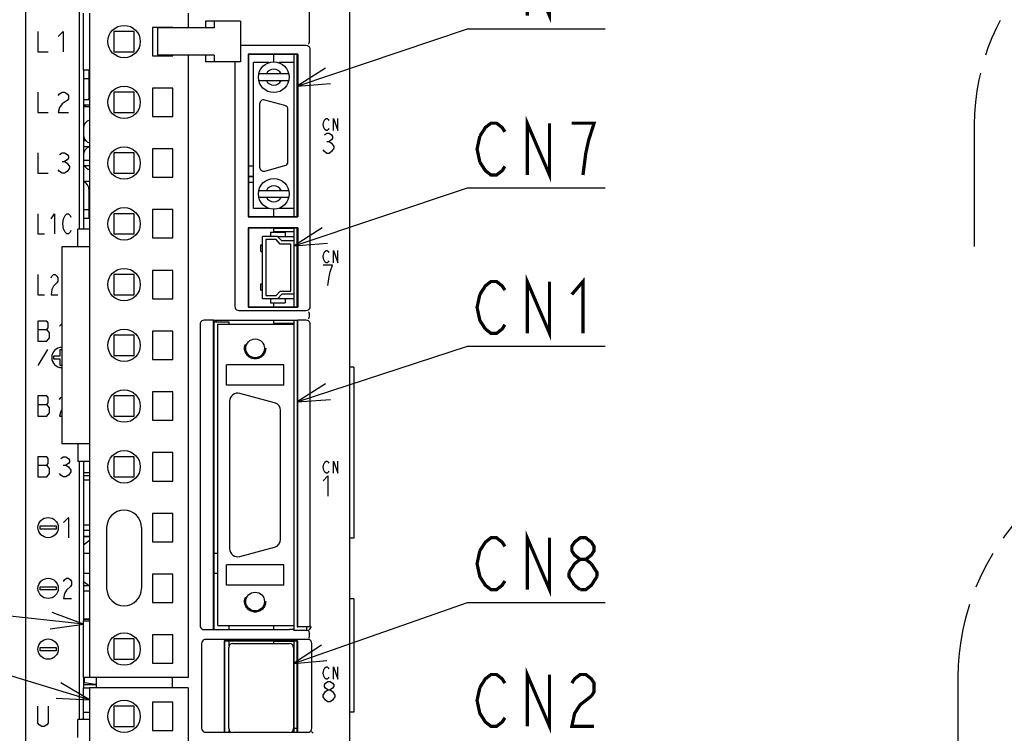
# Model space of a CAD drawing. Extents: x 60 to 816, y 33 to 540.
# Tile 6 of 23: x 419 to 541, y 304 to 392. Entities that reach past the tile are written whole.
import ezdxf

# ---------------------------------------------------------------- set-up
doc = ezdxf.new("R2010")
doc.units = 0
doc.header["$LTSCALE"] = 46.2
doc.linetypes.add('HIDDEN', pattern=[0.2, 0.1, -0.1])
doc.linetypes.add('PHANTOM', pattern=[0.8, 0.45, -0.05, 0.1, -0.05, 0.1, -0.05])
doc.layers.get('0').update_dxf_attribs({"linetype": 'CONTINUOUS'})
for name, color, linetype in [('ALL_AXIS', 7, 'CONTINUOUS'), ('ALL_CURVE', 7, 'CONTINUOUS'), ('ALL_FEATURES', 7, 'CONTINUOUS'), ('ALL_NOTE', 7, 'CONTINUOUS'), ('DEFAULT_2', 8, 'HIDDEN')]:
    doc.layers.add(name, color=color, linetype=linetype)

msp = doc.modelspace()

# ---------------------------------------------------------------- linework, layer by layer
at = {"color": 7, "linetype": 'CONTINUOUS'}
for p, q in [((450.6, 387.3), (450.6, 388.2)), ((427.875, 382.62), (427.1, 382.62)), ((427.1, 381.98), (427.875, 381.98)), ((427.875, 375.12), (427.1, 375.12)), ((427.1, 374.48), (427.875, 374.48)), ((450.6, 368.2), (450.6, 369.1)), ((450.6, 366.25), (450.6, 366.75)), ((453.1, 366.705), (450.6, 366.705)), ((453.1, 366.324), (450.6, 366.324)), ((451.077, 365.75), (453.1, 365.75)), ((450.6, 357.05), (450.6, 357.55)), ((453.1, 358.05), (451.077, 358.05)), ((450.6, 354.9), (450.6, 355.36)), ((453.1, 355), (450.6, 355)), ((427.1, 336.228), (427.875, 336.228)), ((427.875, 330.12), (427.1, 330.12)), ((427.1, 329.48), (427.875, 329.48)), ((427.1, 328.7), (427.875, 328.7)), ((427.875, 322.62), (427.1, 322.62)), ((427.1, 321.98), (427.875, 321.98)), ((427.1, 318.5), (427.875, 318.5)), ((450.6, 317.24), (450.6, 317.7)), ((450.6, 315.5), (450.6, 315.8)), ((453.1, 315.75), (450.6, 315.75))]:
    msp.add_line(p, q, dxfattribs=at)
for centre, start, end in [((428.15, 379.1), 105.18684, 180), ((428.15, 378.3), 180, 254.81316), ((428.15, 375.8), 105.18684, 180), ((428.15, 375), 209.69557, 254.81316)]:
    msp.add_arc(centre, 1.05, start, end, dxfattribs=at)
at = {"layer": 'ALL_AXIS', "color": 7, "linetype": 'CONTINUOUS'}
for p, q in [((427.875, 393.3), (427.875, 311.3)), ((440.025, 393.3), (440.025, 391.5)), ((435.625, 391.55), (435.625, 388.05)), ((438.125, 391.55), (435.625, 391.55)), ((436.243, 391.5), (436.243, 388.1)), ((442.98, 391.5), (436.243, 391.5)), ((438.125, 391.5), (438.125, 391.55)), ((430.875, 391.05), (430.875, 388.55)), ((433.375, 391.05), (430.875, 391.05)), ((433.375, 388.55), (433.375, 391.05)), ((430.875, 388.55), (433.375, 388.55)), ((435.625, 388.05), (438.125, 388.05)), ((442.98, 388.1), (436.243, 388.1)), ((438.125, 388.05), (438.125, 388.1)), ((440.025, 388.1), (440.025, 311.3)), ((453.1, 368.2), (453.1, 388.2)), ((449.992, 387.2), (448.1, 387.2)), ((453.1, 387.2), (451.208, 387.2)), ((427.1, 386.3), (427.1, 368)), ((435.625, 384.05), (435.625, 380.55)), ((438.125, 384.05), (435.625, 384.05)), ((438.125, 380.55), (438.125, 384.05)), ((448.85, 382.1), (448.85, 374.3)), ((451.979, 381.913), (449.479, 382.583)), ((435.625, 380.55), (438.125, 380.55)), ((452.35, 374.97), (452.35, 381.43)), ((435.625, 376.55), (435.625, 373.05)), ((438.125, 376.55), (435.625, 376.55)), ((438.125, 373.05), (438.125, 376.55)), ((449.479, 373.817), (451.979, 374.487)), ((435.625, 373.05), (438.125, 373.05)), ((435.625, 369.05), (435.625, 365.55)), ((438.125, 369.05), (435.625, 369.05)), ((438.125, 365.55), (438.125, 369.05)), ((449.992, 369.2), (448.1, 369.2)), ((453.1, 369.2), (451.208, 369.2)), ((453.1, 365.2), (453.1, 366.75)), ((435.625, 365.55), (438.125, 365.55)), ((424.425, 364.45), (424.425, 340.15)), ((427.875, 364.45), (424.425, 364.45)), ((435.625, 361.55), (435.625, 358.05)), ((438.125, 361.55), (435.625, 361.55)), ((438.125, 358.05), (438.125, 361.55)), ((453.1, 357.05), (453.1, 358.6)), ((435.625, 358.05), (438.125, 358.05)), ((453.1, 354.9), (453.1, 355.36)), ((435.625, 354.05), (435.625, 350.55)), ((438.125, 354.05), (435.625, 354.05)), ((438.125, 350.55), (438.125, 354.05)), ((435.625, 350.55), (438.125, 350.55)), ((435.625, 346.55), (435.625, 343.05)), ((438.125, 346.55), (435.625, 346.55)), ((438.125, 343.05), (438.125, 346.55)), ((450.709, 345.214), (446.409, 346.366)), ((445.15, 345.4), (445.15, 327.2)), ((451.45, 328.352), (451.45, 344.248)), ((435.625, 343.05), (438.125, 343.05)), ((427.875, 340.15), (424.425, 340.15)), ((438.125, 339.05), (435.625, 339.05)), ((435.625, 339.05), (435.625, 335.55)), ((438.125, 335.55), (438.125, 339.05)), ((427.1, 336.6), (427.1, 318.3)), ((427.1, 335.69), (427.875, 335.69)), ((435.625, 335.55), (438.125, 335.55)), ((438.125, 331.55), (435.625, 331.55)), ((435.625, 331.55), (435.625, 328.05)), ((438.125, 328.05), (438.125, 331.55)), ((427.875, 328.7), (427.1, 328.7)), ((435.625, 328.05), (438.125, 328.05)), ((446.409, 326.234), (450.709, 327.386)), ((438.125, 324.05), (435.625, 324.05)), ((435.625, 324.05), (435.625, 320.55)), ((438.125, 320.55), (438.125, 324.05)), ((435.625, 320.55), (438.125, 320.55)), ((427.875, 318.5), (427.1, 318.5)), ((453.1, 317.1), (453.1, 317.7)), ((454.7, 317.1), (454.7, 317.544)), ((438.125, 316.55), (435.625, 316.55)), ((435.625, 316.55), (435.625, 313.05)), ((438.125, 313.05), (438.125, 316.55)), ((445.05, 305), (445.05, 315)), ((445.55, 315.5), (452.55, 315.5)), ((453.05, 315), (453.05, 305)), ((453.1, 314.905), (453.05, 314.905)), ((453.1, 304.55), (453.1, 315.8)), ((435.625, 313.05), (438.125, 313.05)), ((427.1, 311.3), (427.1, 310)), ((440.025, 311.3), (427.875, 311.3)), ((440.025, 310), (427.875, 310)), ((427.875, 310), (427.875, 288)), ((440.025, 310), (440.025, 288)), ((433.375, 307.75), (430.875, 307.75)), ((430.875, 307.75), (430.875, 305.25)), ((433.375, 305.25), (433.375, 307.75)), ((438.125, 308.25), (435.625, 308.25)), ((435.625, 308.25), (435.625, 304.75)), ((438.125, 304.75), (438.125, 308.25)), ((430.875, 305.25), (433.375, 305.25)), ((453.1, 305.095), (453.05, 305.095)), ((453.1, 305.05), (453.5, 305.05)), ((435.625, 304.75), (438.125, 304.75)), ((452.55, 304.5), (445.55, 304.5))]:
    msp.add_line(p, q, dxfattribs=at)
for centre in [(432.125, 389.8), (432.125, 382.3), (432.125, 374.8), (432.125, 367.3), (432.125, 359.8), (432.125, 352.3), (432.125, 344.8), (432.125, 337.3), (432.125, 314.8), (432.125, 306.5)]:
    msp.add_circle(centre, 2, dxfattribs=at)
for centre, radius, start, end in [((449.35, 382.1), 0.5, 75, 180), ((451.85, 381.43), 0.5, 0, 75), ((449.35, 374.3), 0.5, 180, 285), ((451.85, 374.97), 0.5, 285, 360), ((446.15, 345.4), 1, 75, 180), ((450.45, 344.248), 1, 0, 75), ((450.45, 328.352), 1, 285, 360), ((446.15, 327.2), 1, 180, 285), ((445.55, 315), 0.5, 90, 180), ((452.55, 315), 0.5, 0, 90), ((445.55, 305), 0.5, 180, 270), ((452.55, 305), 0.5, 270, 360)]:
    msp.add_arc(centre, radius, start, end, dxfattribs=at)
at = {"layer": 'ALL_CURVE', "color": 4, "linetype": 'CONTINUOUS'}
for p, q in [((421.5, 391.05), (421.5, 388.55)), ((424, 390.425), (424.625, 391.05)), ((424.625, 391.05), (424.625, 388.55)), ((421.5, 388.55), (422.75, 388.55)), ((427.1, 385.25), (427.875, 385.25)), ((421.5, 383.55), (421.5, 381.05)), ((424, 383.133), (424.156, 383.342)), ((424.156, 383.342), (424.469, 383.55)), ((424.469, 383.55), (424.781, 383.55)), ((424.781, 383.55), (425.094, 383.342)), ((425.094, 383.342), (425.25, 383.133)), ((425.25, 383.133), (425.25, 382.717)), ((424.156, 381.675), (424, 381.05)), ((424.469, 382.092), (424.156, 381.675)), ((425.094, 382.508), (424.469, 382.092)), ((425.25, 382.717), (425.094, 382.508)), ((421.5, 381.05), (422.75, 381.05)), ((424, 381.05), (425.25, 381.05)), ((456.705, 379.55), (456.775, 379.925)), ((456.775, 379.175), (456.705, 379.55)), ((456.775, 379.925), (456.914, 380.175)), ((456.914, 378.925), (456.775, 379.175)), ((456.914, 380.175), (457.053, 380.3)), ((457.053, 380.3), (457.193, 380.3)), ((457.193, 380.3), (457.332, 380.175)), ((457.332, 380.175), (457.402, 380.05)), ((457.959, 378.8), (457.959, 380.3)), ((457.959, 380.3), (458.516, 378.8)), ((458.516, 378.8), (458.516, 380.3)), ((456.85, 378.292), (457.14, 378.5)), ((457.053, 378.8), (456.914, 378.925)), ((457.193, 378.8), (457.053, 378.8)), ((457.14, 378.5), (457.431, 378.5)), ((457.332, 378.925), (457.193, 378.8)), ((457.402, 379.05), (457.332, 378.925)), ((457.431, 378.5), (457.721, 378.292)), ((457.721, 378.292), (457.866, 378.083)), ((457.866, 378.083), (457.866, 377.875)), ((457.14, 377.458), (457.431, 377.458)), ((457.721, 377.667), (457.431, 377.458)), ((457.431, 377.458), (457.721, 377.25)), ((457.866, 377.875), (457.721, 377.667)), ((457.721, 377.25), (458.011, 376.833)), ((458.011, 376.833), (458.011, 376.625)), ((421.5, 376.05), (421.5, 373.55)), ((424.156, 375.842), (424.469, 376.05)), ((424.469, 376.05), (424.781, 376.05)), ((424.781, 376.05), (425.094, 375.842)), ((425.094, 375.842), (425.25, 375.633)), ((425.25, 375.633), (425.25, 375.425)), ((456.85, 376.208), (456.705, 376.417)), ((457.14, 376), (456.85, 376.208)), ((457.431, 376), (457.14, 376)), ((457.721, 376.208), (457.431, 376)), ((458.011, 376.625), (457.721, 376.208)), ((424.469, 375.008), (424.781, 375.008)), ((425.094, 375.217), (424.781, 375.008)), ((424.781, 375.008), (425.094, 374.8)), ((425.25, 375.425), (425.094, 375.217)), ((425.094, 374.8), (425.406, 374.383)), ((425.406, 374.383), (425.406, 374.175)), ((421.5, 373.55), (422.75, 373.55)), ((424.156, 373.758), (424, 373.967)), ((424.469, 373.55), (424.156, 373.758)), ((424.781, 373.55), (424.469, 373.55)), ((425.094, 373.758), (424.781, 373.55)), ((425.406, 374.175), (425.094, 373.758)), ((421.5, 368.55), (421.5, 366.05)), ((423.125, 367.925), (423.531, 368.55)), ((423.531, 368.55), (423.531, 366.05)), ((424.648, 367.925), (424.852, 368.342)), ((424.852, 368.342), (425.055, 368.55)), ((425.055, 368.55), (425.258, 368.55)), ((425.258, 368.55), (425.461, 368.342)), ((425.461, 368.342), (425.562, 368.133)), ((427.1, 369.05), (427.875, 369.05)), ((424.547, 367.3), (424.648, 367.925)), ((424.648, 366.675), (424.547, 367.3)), ((421.5, 366.05), (422.312, 366.05)), ((424.852, 366.258), (424.648, 366.675)), ((425.055, 366.05), (424.852, 366.258)), ((425.258, 366.05), (425.055, 366.05)), ((425.461, 366.258), (425.258, 366.05)), ((425.562, 366.467), (425.461, 366.258)), ((456.705, 363.25), (456.775, 363.625)), ((456.775, 363.625), (456.914, 363.875)), ((456.914, 363.875), (457.053, 364)), ((457.053, 364), (457.193, 364)), ((457.193, 364), (457.332, 363.875)), ((457.332, 363.875), (457.402, 363.75)), ((457.959, 362.5), (457.959, 364)), ((457.959, 364), (458.516, 362.5)), ((458.516, 362.5), (458.516, 364)), ((456.775, 362.875), (456.705, 363.25)), ((457.866, 362.2), (456.705, 362.2)), ((456.914, 362.625), (456.775, 362.875)), ((457.053, 362.5), (456.914, 362.625)), ((457.193, 362.5), (457.053, 362.5)), ((457.332, 362.625), (457.193, 362.5)), ((457.402, 362.75), (457.332, 362.625)), ((457.576, 361.367), (457.866, 362.2)), ((421.5, 361.05), (421.5, 358.55)), ((423.227, 360.842), (423.43, 361.05)), ((423.43, 361.05), (423.633, 361.05)), ((423.633, 361.05), (423.836, 360.842)), ((457.431, 360.742), (457.576, 361.367)), ((423.125, 360.633), (423.227, 360.842)), ((423.836, 360.008), (423.43, 359.592)), ((423.836, 360.842), (423.938, 360.633)), ((423.938, 360.217), (423.836, 360.008)), ((423.938, 360.633), (423.938, 360.217)), ((457.286, 359.7), (457.431, 360.742)), ((421.5, 358.55), (422.312, 358.55)), ((423.227, 359.175), (423.125, 358.55)), ((423.125, 358.55), (423.938, 358.55)), ((423.43, 359.592), (423.227, 359.175)), ((421.5, 355.3), (421.5, 352.8)), ((422.594, 355.3), (421.5, 355.3)), ((422.75, 355.092), (422.594, 355.3)), ((422.75, 354.467), (422.75, 355.092)), ((424.156, 354.675), (424.425, 354.944)), ((421.5, 354.258), (422.594, 354.258)), ((422.594, 354.258), (422.75, 354.467)), ((422.906, 353.842), (422.594, 354.258)), ((422.906, 353.217), (422.906, 353.842)), ((421.5, 352.8), (422.594, 352.8)), ((422.594, 352.8), (422.906, 353.217)), ((422.655, 351.8), (421.5, 349.8)), ((424.25, 351), (424.25, 351.8)), ((424.25, 351.8), (424.425, 351.8)), ((423.45, 350.6), (423.45, 351)), ((423.45, 351), (424.25, 351)), ((424.25, 350.6), (423.45, 350.6)), ((424.25, 349.8), (424.25, 350.6)), ((424.425, 349.8), (424.25, 349.8)), ((421.5, 346.05), (421.5, 343.55)), ((422.594, 346.05), (421.5, 346.05)), ((422.75, 345.842), (422.594, 346.05)), ((422.594, 345.008), (422.75, 345.217)), ((422.75, 345.217), (422.75, 345.842)), ((424.156, 345.633), (424.312, 345.842)), ((424.312, 345.842), (424.425, 345.917)), ((421.5, 345.008), (422.594, 345.008)), ((422.906, 344.592), (422.594, 345.008)), ((422.594, 343.55), (422.906, 343.967)), ((422.906, 343.967), (422.906, 344.592)), ((424.312, 344.175), (424.156, 343.55)), ((424.425, 344.325), (424.312, 344.175)), ((421.5, 343.55), (422.594, 343.55)), ((424.156, 343.55), (424.425, 343.55)), ((421.5, 338.55), (421.5, 336.05)), ((422.594, 338.55), (421.5, 338.55)), ((422.75, 338.342), (422.594, 338.55)), ((422.75, 337.717), (422.75, 338.342)), ((424.312, 338.342), (424.625, 338.55)), ((424.625, 338.55), (424.938, 338.55)), ((424.938, 338.55), (425.25, 338.342)), ((425.25, 338.342), (425.406, 338.133)), ((425.406, 337.925), (425.25, 337.717)), ((425.406, 338.133), (425.406, 337.925)), ((456.775, 337.625), (456.914, 337.875)), ((456.914, 337.875), (457.053, 338)), ((457.053, 338), (457.193, 338)), ((457.193, 338), (457.332, 337.875)), ((457.332, 337.875), (457.402, 337.75)), ((457.959, 338), (458.516, 336.5)), ((457.959, 336.5), (457.959, 338)), ((458.516, 336.5), (458.516, 338)), ((421.5, 337.508), (422.594, 337.508)), ((422.594, 337.508), (422.75, 337.717)), ((422.906, 337.092), (422.594, 337.508)), ((422.906, 336.467), (422.906, 337.092)), ((424.625, 337.508), (424.938, 337.508)), ((425.25, 337.717), (424.938, 337.508)), ((424.938, 337.508), (425.25, 337.3)), ((425.25, 337.3), (425.562, 336.883)), ((425.562, 336.675), (425.25, 336.258)), ((425.562, 336.883), (425.562, 336.675)), ((456.705, 337.25), (456.775, 337.625)), ((456.775, 336.875), (456.705, 337.25)), ((456.914, 336.625), (456.775, 336.875)), ((457.053, 336.5), (456.914, 336.625)), ((457.332, 336.625), (457.193, 336.5)), ((457.402, 336.75), (457.332, 336.625)), ((421.5, 336.05), (422.594, 336.05)), ((422.594, 336.05), (422.906, 336.467)), ((424.312, 336.258), (424.156, 336.467)), ((424.625, 336.05), (424.312, 336.258)), ((424.938, 336.05), (424.625, 336.05)), ((425.25, 336.258), (424.938, 336.05)), ((456.705, 335.575), (457.286, 336.2)), ((457.193, 336.5), (457.053, 336.5)), ((457.286, 336.2), (457.286, 333.7)), ((424.65, 330.425), (425.275, 331.05)), ((425.275, 331.05), (425.275, 328.55)), ((421.75, 329.6), (421.75, 330)), ((421.75, 330), (423.75, 330)), ((423.75, 329.6), (421.75, 329.6)), ((423.75, 330), (423.75, 329.6)), ((424.65, 323.133), (424.775, 323.342)), ((424.775, 323.342), (425.025, 323.55)), ((425.025, 323.55), (425.275, 323.55)), ((425.275, 323.55), (425.525, 323.342)), ((425.525, 323.342), (425.65, 323.133)), ((421.75, 322.5), (423.75, 322.5)), ((421.75, 322.1), (421.75, 322.5)), ((423.75, 322.1), (421.75, 322.1)), ((423.75, 322.5), (423.75, 322.1)), ((425.025, 322.092), (424.775, 321.675)), ((425.525, 322.508), (425.025, 322.092)), ((425.65, 322.717), (425.525, 322.508)), ((425.65, 323.133), (425.65, 322.717)), ((424.775, 321.675), (424.65, 321.05)), ((424.65, 321.05), (425.65, 321.05)), ((421.75, 315), (423.75, 315)), ((421.75, 314.6), (421.75, 315)), ((423.75, 315), (423.75, 314.6)), ((423.75, 314.6), (421.75, 314.6)), ((456.775, 312.225), (456.914, 312.475)), ((456.914, 312.475), (457.053, 312.6)), ((457.053, 312.6), (457.193, 312.6)), ((457.193, 312.6), (457.332, 312.475)), ((457.332, 312.475), (457.402, 312.35)), ((457.959, 312.6), (458.516, 311.1)), ((457.959, 311.1), (457.959, 312.6)), ((458.516, 311.1), (458.516, 312.6)), ((456.705, 311.85), (456.775, 312.225)), ((456.775, 311.475), (456.705, 311.85)), ((456.914, 311.225), (456.775, 311.475)), ((457.053, 311.1), (456.914, 311.225)), ((457.193, 311.1), (457.053, 311.1)), ((457.332, 311.225), (457.193, 311.1)), ((457.402, 311.35), (457.332, 311.225)), ((456.85, 310.383), (456.995, 310.592)), ((456.85, 310.175), (456.85, 310.383)), ((456.995, 309.967), (456.85, 310.175)), ((456.995, 310.592), (457.286, 310.8)), ((457.286, 309.758), (456.995, 309.967)), ((457.286, 310.8), (457.576, 310.8)), ((457.576, 310.8), (457.866, 310.592)), ((457.866, 309.967), (457.576, 309.758)), ((457.866, 310.592), (458.011, 310.383)), ((458.011, 310.175), (457.866, 309.967)), ((458.011, 310.383), (458.011, 310.175)), ((456.705, 309.133), (456.995, 309.55)), ((456.705, 308.925), (456.705, 309.133)), ((456.995, 308.508), (456.705, 308.925)), ((456.995, 309.55), (457.286, 309.758)), ((457.286, 309.758), (457.576, 309.758)), ((457.576, 309.758), (457.866, 309.55)), ((457.866, 309.55), (458.156, 309.133)), ((458.156, 308.925), (457.866, 308.508)), ((458.156, 309.133), (458.156, 308.925)), ((421.5, 305.667), (421.5, 307.75)), ((422.75, 307.75), (422.75, 305.667)), ((457.286, 308.3), (456.995, 308.508)), ((457.576, 308.3), (457.286, 308.3)), ((457.866, 308.508), (457.576, 308.3)), ((421.656, 305.458), (421.5, 305.667)), ((421.969, 305.25), (421.656, 305.458)), ((422.281, 305.25), (421.969, 305.25)), ((422.594, 305.458), (422.281, 305.25)), ((422.75, 305.667), (422.594, 305.458))]:
    msp.add_line(p, q, dxfattribs=at)
for centre in [(422.75, 329.8), (422.75, 322.3), (422.75, 314.8)]:
    msp.add_circle(centre, 1.25, dxfattribs=at)
msp.add_arc((424.45, 350.8), 1.25, 91.146, 268.854, dxfattribs=at)
at = {"layer": 'ALL_FEATURES', "color": 7, "linetype": 'CONTINUOUS'}
for p, q in [((420, 273.009), (420, 439)), ((460, 281), (460, 439)), ((455, 389.783), (455, 419.318)), ((426.57, 394.046), (426.57, 366.65)), ((427.1, 386.3), (427.1, 393.3)), ((442.184, 392.3), (442.184, 391.5)), ((446.49, 392.3), (442.184, 392.3)), ((443.254, 391.5), (442.98, 391.5)), ((443.254, 392.3), (443.254, 391.5)), ((446.49, 392.3), (446.49, 387.3)), ((454.6, 389.3), (446.49, 389.3)), ((442.184, 388.1), (442.184, 387.3)), ((443.254, 388.1), (442.98, 388.1)), ((443.254, 388.1), (443.254, 387.3)), ((447.448, 388.252), (447.448, 368.148)), ((447.448, 388.252), (447.5, 388.2)), ((453.552, 388.252), (447.448, 388.252)), ((447.5, 388.2), (447.5, 368.2)), ((453.5, 388.2), (447.5, 388.2)), ((453.552, 388.252), (453.5, 388.2)), ((453.5, 368.2), (453.5, 388.2)), ((453.552, 388.252), (453.552, 368.148)), ((455.1, 357.1), (455.1, 388.8)), ((446.49, 387.3), (442.184, 387.3)), ((445.8, 387.3), (445.8, 357.1)), ((448.1, 369.2), (448.1, 387.2)), ((427.1, 386.3), (427.875, 386.3)), ((427.824, 382.95), (427.824, 386.3)), ((452.457, 385.8), (448.743, 385.8)), ((448.743, 385), (452.457, 385)), ((427.782, 382.62), (427.824, 382.95)), ((430.875, 383.55), (430.875, 381.05)), ((433.375, 383.55), (430.875, 383.55)), ((433.375, 381.05), (433.375, 383.55)), ((427.875, 381.75), (427.1, 381.75)), ((430.875, 381.05), (433.375, 381.05)), ((427.416, 377.55), (427.1, 377.55)), ((427.836, 376.8), (427.1, 376.8)), ((430.875, 376.05), (430.875, 373.55)), ((433.375, 376.05), (430.875, 376.05)), ((433.375, 373.55), (433.375, 376.05)), ((447.5, 374.44), (448.1, 374.44)), ((430.875, 373.55), (433.375, 373.55)), ((448.1, 373.14), (447.5, 373.14)), ((448.1, 373.09), (447.5, 373.09)), ((427.1, 372.55), (427.875, 372.55)), ((447.5, 372.44), (448.1, 372.44)), ((427.824, 368), (427.824, 371.35)), ((448.743, 371.4), (452.457, 371.4)), ((448.743, 370.6), (452.457, 370.6)), ((430.875, 368.55), (430.875, 366.05)), ((433.375, 368.55), (430.875, 368.55)), ((433.375, 366.05), (433.375, 368.55)), ((427.1, 368), (427.1, 366.65)), ((427.1, 368), (427.875, 368)), ((447.448, 368.148), (447.5, 368.2)), ((447.448, 368.148), (453.552, 368.148)), ((447.5, 368.2), (453.5, 368.2)), ((453.552, 368.148), (453.5, 368.2)), ((426.435, 364.45), (426.435, 366.65)), ((427.875, 366.65), (426.435, 366.65)), ((430.875, 366.05), (433.375, 366.05)), ((447.448, 366.802), (447.448, 356.998)), ((453.552, 366.802), (447.448, 366.802)), ((447.448, 366.802), (447.5, 366.75)), ((447.5, 366.75), (447.5, 357.05)), ((453.5, 366.75), (447.5, 366.75)), ((450.2, 366.25), (450.2, 365.75)), ((450.2, 366.25), (452, 366.25)), ((452, 366.25), (452, 365.75)), ((453.552, 366.802), (453.5, 366.75)), ((453.5, 357.05), (453.5, 366.75)), ((453.552, 366.802), (453.552, 356.998)), ((449.01, 363.9), (449.01, 364.7)), ((449.01, 364.7), (449.2, 364.7)), ((449.2, 358.05), (449.2, 365.75)), ((451.077, 365.75), (449.2, 365.75)), ((449.6, 365.35), (449.6, 358.45)), ((450.9, 365.35), (449.6, 365.35)), ((451.4, 364.8), (450.9, 365.35)), ((451.077, 365.75), (451.577, 365.2)), ((452.7, 364.8), (451.4, 364.8)), ((453.1, 365.2), (451.577, 365.2)), ((452.7, 359), (452.7, 364.8)), ((453.1, 358.6), (453.1, 365.2)), ((449.01, 363.9), (449.2, 363.9)), ((430.875, 361.05), (430.875, 358.55)), ((433.375, 361.05), (430.875, 361.05)), ((433.375, 358.55), (433.375, 361.05)), ((449.01, 359.1), (449.01, 359.9)), ((449.01, 359.9), (449.2, 359.9)), ((430.875, 358.55), (433.375, 358.55)), ((449.01, 359.1), (449.2, 359.1)), ((450.9, 358.45), (451.4, 359)), ((451.577, 358.6), (451.077, 358.05)), ((451.4, 359), (452.7, 359)), ((453.1, 358.6), (451.577, 358.6)), ((451.077, 358.05), (449.2, 358.05)), ((449.6, 358.45), (450.9, 358.45)), ((450.2, 358.05), (450.2, 357.55)), ((450.2, 357.55), (452, 357.55)), ((452, 358.05), (452, 357.55)), ((446.3, 356.6), (454.6, 356.6)), ((447.448, 356.998), (447.5, 357.05)), ((447.448, 356.998), (453.552, 356.998)), ((447.5, 357.05), (453.5, 357.05)), ((453.552, 356.998), (453.5, 357.05)), ((455, 355.883), (455, 356.117)), ((441.5, 354.9), (441.5, 317.7)), ((443.148, 355.4), (442, 355.4)), ((443.148, 317.2), (443.148, 355.4)), ((443.148, 355.4), (443.2, 355.36)), ((443.2, 355.36), (443.2, 317.24)), ((453.5, 355.36), (443.2, 355.36)), ((445.1, 355.15), (443.2, 355.15)), ((443.55, 355.15), (443.55, 355.36)), ((443.7, 317.7), (443.7, 354.9)), ((443.7, 354.9), (453.1, 354.9)), ((445.1, 354.9), (445.1, 355.15)), ((453.1, 317.7), (453.1, 354.9)), ((453.5, 355.36), (453.552, 355.4)), ((453.5, 355.36), (453.5, 317.561)), ((454.6, 355.4), (453.552, 355.4)), ((453.552, 317.544), (453.552, 355.4)), ((455.1, 317.544), (455.1, 354.9)), ((430.875, 353.55), (430.875, 351.05)), ((433.375, 353.55), (430.875, 353.55)), ((433.375, 351.05), (433.375, 353.55)), ((430.875, 351.05), (433.375, 351.05)), ((451.85, 349.9), (444.75, 349.9)), ((444.75, 347.4), (444.75, 349.9)), ((451.85, 347.4), (451.85, 349.9)), ((460.5, 349.6), (460, 349.6)), ((460.5, 349.6), (460.5, 328.5)), ((451.85, 347.4), (444.75, 347.4)), ((430.875, 346.05), (430.875, 343.55)), ((433.375, 346.05), (430.875, 346.05)), ((433.375, 343.55), (433.375, 346.05)), ((430.875, 343.55), (433.375, 343.55)), ((426.435, 340.15), (426.435, 337.95)), ((427.875, 337.95), (426.435, 337.95)), ((426.57, 337.95), (426.57, 306.1)), ((427.1, 337.95), (427.1, 336.6)), ((430.875, 338.55), (430.875, 336.05)), ((433.375, 338.55), (430.875, 338.55)), ((433.375, 336.05), (433.375, 338.55)), ((427.1, 336.6), (427.875, 336.6)), ((430.875, 336.05), (433.375, 336.05)), ((429.975, 329.8), (429.975, 322.3)), ((434.275, 329.8), (434.275, 322.3)), ((427.875, 328.193), (427.1, 327.65)), ((460.5, 328.5), (460, 328.5)), ((427.1, 326.65), (427.875, 326.65)), ((443.2, 326.65), (443.7, 326.65)), ((451.85, 325.2), (444.75, 325.2)), ((444.75, 322.7), (444.75, 325.2)), ((451.85, 322.7), (451.85, 325.2)), ((427.875, 324.15), (427.1, 324.15)), ((443.7, 324.15), (443.2, 324.15)), ((427.1, 323.15), (427.857, 322.62)), ((451.85, 322.7), (444.75, 322.7)), ((460.5, 321), (460, 321)), ((460.5, 321), (460.5, 307)), ((427.1, 318.3), (427.875, 318.3)), ((427.1, 311.3), (427.1, 318.3)), ((442, 317.2), (443.148, 317.2)), ((443.148, 317.2), (443.2, 317.24)), ((443.2, 317.24), (452.539, 317.24)), ((443.7, 317.7), (453.1, 317.7)), ((445.1, 317.24), (445.1, 317.7)), ((453.048, 317.22), (452.539, 317.24)), ((453.048, 317.22), (453.1, 317.1)), ((453.5, 317.561), (453.552, 317.544)), ((455.1, 317.544), (453.552, 317.544)), ((455.1, 317.544), (455.2, 317.5)), ((455.2, 317.5), (455.2, 317.6)), ((433.375, 316.05), (430.875, 316.05)), ((430.875, 316.05), (430.875, 313.55)), ((433.375, 313.55), (433.375, 316.05)), ((454.804, 316), (442.196, 316)), ((454.7, 317.1), (453.1, 317.1)), ((455, 316.466), (455, 316.717)), ((441.7, 315.504), (441.7, 305.031)), ((453.517, 315.817), (444.483, 315.817)), ((444.483, 315.817), (444.5, 315.8)), ((444.483, 315.817), (444.483, 304.533)), ((453.5, 315.8), (444.5, 315.8)), ((444.5, 315.8), (444.5, 304.55)), ((445.1, 315.187), (445.1, 315.8)), ((453.517, 315.817), (453.5, 315.8)), ((453.5, 304.55), (453.5, 315.8)), ((453.517, 315.817), (453.517, 304.533)), ((455.3, 305.031), (455.3, 315.504)), ((430.875, 313.55), (433.375, 313.55)), ((453.1, 313.735), (453.05, 313.735)), ((453.1, 312.855), (453.05, 312.855)), ((427.875, 311.3), (427.1, 311.3)), ((427.25, 310.631), (427.25, 311.3)), ((428.7, 311.3), (428.7, 310)), ((438.082, 310), (438.082, 311.3)), ((427.1, 310.42), (428.7, 310.42)), ((427.1, 310), (427.875, 310)), ((427.1, 306.1), (427.1, 310)), ((428.583, 310.42), (427.25, 310.631)), ((453.1, 310.32), (453.05, 310.32)), ((453.1, 309.68), (453.05, 309.68)), ((427.1, 307), (427.875, 307)), ((453.1, 307.145), (453.05, 307.145)), ((453.1, 306.265), (453.05, 306.265)), ((460.5, 307), (460, 307)), ((427.875, 306.1), (426.435, 306.1)), ((426.435, 303.9), (426.435, 306.1)), ((442.203, 304.533), (444.483, 304.533)), ((444.483, 304.533), (444.5, 304.55)), ((444.5, 304.55), (445.363, 304.55)), ((445.1, 304.55), (445.1, 304.813)), ((452.737, 304.55), (453.5, 304.55)), ((453.517, 304.533), (453.5, 304.55)), ((453.517, 304.533), (454.797, 304.533))]:
    msp.add_line(p, q, dxfattribs=at)
at = {"layer": 'ALL_FEATURES', "color": 1, "linetype": 'CONTINUOUS'}
for p, q in [((427.1, 386.3), (427.1, 368)), ((427.1, 336.6), (427.1, 318.3)), ((427.1, 311.3), (427.1, 310))]:
    msp.add_line(p, q, dxfattribs=at)
at = {"layer": 'ALL_FEATURES', "color": 8, "linetype": 'PHANTOM'}
for p, q in [((537.06, 379.5), (537.06, 364.5)), ((535.045, 311.3), (535.045, 296.3))]:
    msp.add_line(p, q, dxfattribs=at)
at = {"layer": 'ALL_FEATURES', "color": 7, "linetype": 'CONTINUOUS'}
for points in [[(455.1, 388.8), (455.076, 388.955), (455.005, 389.094), (454.894, 389.205), (454.755, 389.276), (454.6, 389.3)], [(454.885, 389.479), (454.91, 389.501), (454.94, 389.56), (454.971, 389.651), (454.998, 389.761)], [(454.998, 389.761), (454.999, 389.768), (455, 389.775), (455, 389.783)], [(427.1, 381.767), (427.383, 381.905), (427.448, 381.98)], [(427.824, 371.35), (427.771, 371.765), (427.617, 372.127), (427.383, 372.395), (427.1, 372.533)], [(445.8, 357.1), (445.824, 356.945), (445.895, 356.806), (446.006, 356.695), (446.145, 356.624), (446.3, 356.6)], [(454.6, 356.6), (454.755, 356.624), (454.894, 356.695), (455.005, 356.806), (455.076, 356.945), (455.1, 357.1)], [(454.885, 356.421), (454.91, 356.399), (454.94, 356.34), (454.971, 356.249), (454.998, 356.139)], [(455, 356.117), (455, 356.125), (454.999, 356.132), (454.998, 356.139)], [(442, 355.4), (441.845, 355.376), (441.706, 355.305), (441.595, 355.194), (441.524, 355.055), (441.5, 354.9)], [(455.1, 354.9), (455.076, 355.055), (455.005, 355.194), (454.894, 355.305), (454.755, 355.376), (454.6, 355.4)], [(454.885, 355.579), (454.91, 355.601), (454.94, 355.66), (454.971, 355.751), (454.998, 355.861)], [(454.998, 355.861), (454.999, 355.868), (455, 355.875), (455, 355.883)], [(441.5, 317.7), (441.524, 317.545), (441.595, 317.406), (441.706, 317.295), (441.845, 317.224), (442, 317.2)], [(454.7, 317.1), (454.837, 317.119), (454.962, 317.174), (455.068, 317.261), (455.146, 317.373), (455.195, 317.5)], [(442.196, 316), (442.041, 315.976), (441.903, 315.906), (441.794, 315.797), (441.724, 315.659), (441.7, 315.504)], [(455.3, 315.504), (455.276, 315.659), (455.206, 315.797), (455.097, 315.906), (454.959, 315.976), (454.804, 316)], [(454.885, 317.021), (454.91, 316.999), (454.94, 316.94), (454.971, 316.849), (454.998, 316.739)], [(454.942, 316.165), (454.952, 316.176), (454.961, 316.194), (454.97, 316.219)], [(454.97, 316.219), (454.984, 316.287), (454.995, 316.372), (455, 316.466)], [(455, 316.717), (455, 316.725), (454.999, 316.732), (454.998, 316.739)], [(441.7, 305.031), (441.724, 304.878), (441.795, 304.739), (441.906, 304.629), (442.047, 304.557), (442.203, 304.533)], [(454.797, 304.533), (454.953, 304.557), (455.094, 304.629), (455.205, 304.739), (455.276, 304.878), (455.3, 305.031)], [(455.238, 304.615), (455.269, 304.601), (455.32, 304.557), (455.385, 304.489), (455.454, 304.405)]]:
    msp.add_lwpolyline(points, dxfattribs=at)
at = {"layer": 'ALL_FEATURES', "color": 1, "linetype": 'CONTINUOUS', "const_width": 0.084}
for points in [[(453.1, 368.2), (453.1, 388.2)], [(453.1, 365.2), (453.1, 366.75)], [(453.1, 357.05), (453.1, 358.6)], [(453.1, 354.9), (453.1, 355.36)], [(453.1, 317.1), (453.1, 317.7)], [(453.1, 304.55), (453.1, 315.8)]]:
    msp.add_lwpolyline(points, dxfattribs=at)
at = {"layer": 'ALL_FEATURES', "color": 7, "linetype": 'CONTINUOUS'}
for centre, radius in [((450.6, 385.4), 1.9), ((450.6, 371), 1.9), ((448.3, 351.93), 1.154), ((448.3, 320.67), 1.154)]:
    msp.add_circle(centre, radius, dxfattribs=at)
at = {"layer": 'ALL_FEATURES', "color": 8, "linetype": 'PHANTOM'}
for centre, radius in [((564.71, 379.5), 27.65), ((564.395, 311.3), 29.35)]:
    msp.add_arc(centre, radius, 90, 180, dxfattribs=at)
at = {"layer": 'ALL_FEATURES', "color": 7, "linetype": 'CONTINUOUS'}
for centre, radius, start, end in [((450.6, 385.4), 1, 23.57818, 156.42182), ((450.6, 385.4), 1, 203.57818, 336.42182), ((450.6, 371), 1, 23.57818, 156.42182), ((450.6, 371), 1, 203.57818, 336.42182), ((432.125, 329.8), 2.15, 0, 180), ((432.125, 322.3), 2.15, 180, 360)]:
    msp.add_arc(centre, radius, start, end, dxfattribs=at)
at = {"layer": 'ALL_NOTE', "color": 2, "linetype": 'CONTINUOUS'}
for p, q in [((453.5, 384.309), (474.5, 391.383)), ((474.5, 391.383), (475, 391.383)), ((475, 391.383), (491.512, 391.383)), ((453.1, 364.583), (474.5, 371.725)), ((474.5, 371.725), (475, 371.725)), ((475, 371.725), (491.512, 371.725)), ((453.5, 345.34), (474.5, 352.178)), ((474.5, 352.178), (475, 352.178)), ((475, 352.178), (491.512, 352.178)), ((427.875, 308.531), (380, 323.077)), ((427.1, 317.868), (380, 323.077)), ((453.05, 313.032), (474.5, 320.543)), ((474.5, 320.543), (475, 320.543)), ((475, 320.543), (491.512, 320.543))]:
    msp.add_line(p, q, dxfattribs=at)
at = {"layer": 'ALL_NOTE', "color": 2, "linetype": 'CONTINUOUS', "const_width": 0.4}
for points in [[(481.88, 392.983), (481.88, 399.383), (484.632, 392.983), (484.632, 399.383)], [(481.88, 373.325), (481.88, 379.725), (484.632, 373.325), (484.632, 379.725)], [(476.032, 378.125), (476.72, 379.191), (477.408, 379.725), (478.096, 379.725), (478.784, 379.191), (479.128, 378.658)], [(489.448, 377.591), (490.136, 379.725), (487.384, 379.725)], [(476.032, 374.925), (475.688, 376.525), (476.032, 378.125)], [(488.76, 373.325), (489.104, 375.991), (489.448, 377.591)], [(479.128, 374.391), (478.784, 373.858), (478.096, 373.325), (477.408, 373.325), (476.72, 373.858), (476.032, 374.925)], [(481.88, 353.778), (481.88, 360.178), (484.632, 353.778), (484.632, 360.178)], [(476.032, 358.578), (476.72, 359.645), (477.408, 360.178), (478.096, 360.178), (478.784, 359.645), (479.128, 359.112)], [(487.384, 358.578), (488.76, 360.178), (488.76, 353.778)], [(476.72, 354.312), (476.032, 355.378), (475.688, 356.978), (476.032, 358.578)], [(479.128, 354.845), (478.784, 354.312), (478.096, 353.778), (477.408, 353.778), (476.72, 354.312)], [(481.88, 322.143), (481.88, 328.543), (484.632, 322.143), (484.632, 328.543)], [(476.032, 326.943), (476.72, 328.01), (477.408, 328.543), (478.096, 328.543), (478.784, 328.01), (479.128, 327.476)], [(488.416, 325.876), (487.728, 326.41), (487.384, 326.943), (487.384, 327.476), (487.728, 328.01), (488.416, 328.543), (489.104, 328.543), (489.792, 328.01), (490.136, 327.476), (490.136, 326.943), (489.792, 326.41), (489.104, 325.876)], [(479.128, 323.21), (478.784, 322.676), (478.096, 322.143), (477.408, 322.143), (476.72, 322.676), (476.376, 323.21), (476.032, 323.743), (475.688, 325.343), (476.032, 326.943)], [(487.04, 324.276), (487.728, 325.343), (488.416, 325.876), (489.104, 325.876), (489.792, 325.343)], [(487.728, 322.676), (487.04, 323.743), (487.04, 324.276)], [(489.792, 325.343), (490.48, 324.276), (490.48, 323.743)], [(490.48, 323.743), (489.792, 322.676), (489.104, 322.143), (488.416, 322.143)], [(488.416, 322.143), (487.728, 322.676)], [(481.88, 305.265), (481.88, 311.665), (484.632, 305.265), (484.632, 311.665)], [(476.032, 310.065), (476.72, 311.131), (477.408, 311.665), (478.096, 311.665), (478.784, 311.131), (479.128, 310.598)], [(487.384, 310.598), (487.728, 311.131), (488.416, 311.665), (489.104, 311.665), (489.792, 311.131), (490.136, 310.598), (490.136, 309.531), (489.792, 308.998)], [(479.128, 306.331), (478.784, 305.798), (478.096, 305.265), (477.408, 305.265), (476.72, 305.798), (476.376, 306.331), (476.032, 306.865), (475.688, 308.465), (476.032, 310.065)], [(489.792, 308.998), (488.416, 307.931), (487.728, 306.865), (487.384, 305.265), (490.136, 305.265)]]:
    msp.add_lwpolyline(points, dxfattribs=at)
at = {"layer": 'ALL_NOTE', "color": 2, "linetype": 'CONTINUOUS'}
for points in [[(456.971, 386.533), (453.5, 384.309), (457.61, 384.638)], [(456.578, 366.798), (453.1, 364.583), (457.211, 364.901)], [(456.994, 347.529), (453.5, 345.34), (457.613, 345.628)], [(423.014, 317.314), (427.1, 317.868), (423.234, 319.302)], [(456.495, 315.298), (453.05, 313.032), (457.156, 313.411)], [(423.757, 308.737), (427.875, 308.531), (424.338, 310.65)]]:
    msp.add_lwpolyline(points, dxfattribs=at)
at = {"layer": 'DEFAULT_2', "color": 8, "linetype": 'HIDDEN'}
for centre in [(448.3, 351.93), (448.3, 320.67)]:
    msp.add_circle(centre, 1.3, dxfattribs=at)

doc.saveas('drawing.dxf')
